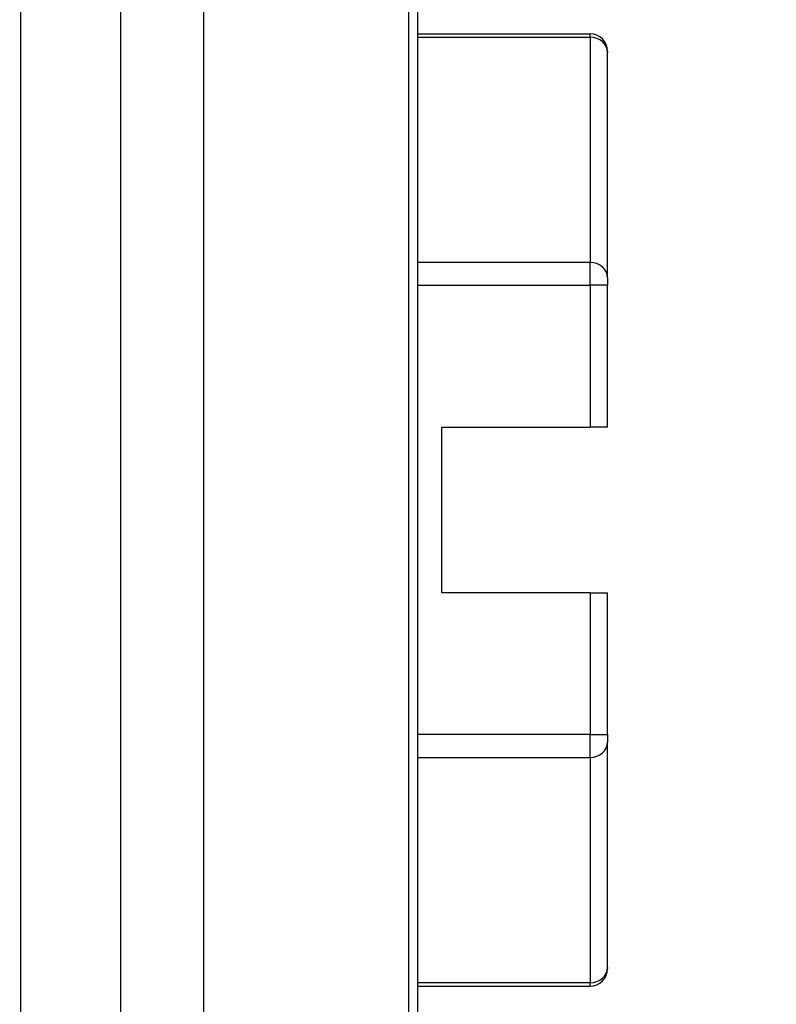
# Model space of a CAD drawing. Header units: inches. Extents: x 0 to 160, y -11 to 104.
# Tile 87 of 121: x 113.886 to 114.379, y 55.221 to 55.864. Entities that reach past the tile are written whole.
import ezdxf

# ---------------------------------------------------------------- set-up
doc = ezdxf.new("R2010")
doc.units = ezdxf.units.IN
doc.header["$LTSCALE"] = 9.614827
doc.header["$MEASUREMENT"] = 0
for name, color, linetype, lineweight in [('Dimensions(ANSI)', 7, 'Continuous', 25), ('Visible Edges(ANSI)', 7, 'Continuous', 25), ('Visible Tangent Edges(ANSI)', 7, 'Continuous', 25)]:
    doc.layers.add(name, color=color, linetype=linetype, lineweight=lineweight)
doc.styles.add('Dimension-ANSI', font='arialbd.ttf')
doc.dimstyles.new('INCH-ANSI', dxfattribs={"dimscale": 9.614827, "dimtxt": 0.12, "dimasz": 0.098425, "dimexe": 0.04, "dimexo": 0.04, "dimgap": 0.031496, "dimtad": 0, "dimtih": 1, "dimtoh": 1, "dimdec": 3, "dimzin": 0, "dimdsep": 46, "dimtxsty": 'Dimension-ANSI', "dimcen": 0.09, "dimdle": 0.312, "dimclrd": 179, "dimclre": 179, "dimclrt": 7, "dimadec": 1, "dimazin": 0, "dimtfac": 1, "dimtdec": 3, "dimtofl": 0, "dimtmove": 0, "dimatfit": 3, "dimfxl": 1, "dimtolj": 1, "dimtzin": 4, "dimlwd": 25, "dimlwe": 25, "dimarcsym": 0})

# ---------------------------------------------------------------- blocks, each defined once
blk = doc.blocks.new('*D20')
at = {"layer": 'Defpoints', "color": 0, "linetype": 'Continuous', "transparency": 16777216}
for p in [(113.69783, 89.07304), (114.8965, 89.07304), (112.74344, 22.01286)]:
    blk.add_point(p, dxfattribs=at)
at = {"layer": 'Dimensions(ANSI)', "color": 179, "linetype": 'Continuous', "lineweight": 25, "true_color": 0x262658, "transparency": 16777216}
blk.add_line((114.08242, 89.07304), (114.8965, 89.07304), dxfattribs=at)
at = {"layer": 'Dimensions(ANSI)', "color": 7, "linetype": 'Continuous', "lineweight": 25, "transparency": 16777216, "insert": (117.62494, 89.07304), "char_height": 1.153779, "attachment_point": 5, "style": 'Dimension-ANSI'}
blk.add_mtext('\\A1;46.375', dxfattribs=at)

msp = doc.modelspace()

# ---------------------------------------------------------------- linework, layer by layer
at = {"layer": 'Visible Edges(ANSI)'}
for p, q in [((114.14512, 56.17108), (114.14512, 54.91482)), ((114.14512, 55.85429), (114.2578, 55.85429)), ((114.26919, 55.8429), (114.26919, 55.84217)), ((114.26919, 55.6952), (114.26919, 55.84217)), ((114.26919, 55.6952), (114.26919, 55.69023)), ((114.26919, 55.59776), (114.26919, 55.69023)), ((114.16102, 55.48959), (114.16102, 55.59776)), ((114.16102, 55.59776), (114.2578, 55.59776)), ((114.26919, 55.59776), (114.2578, 55.59776)), ((114.2578, 55.48959), (114.16102, 55.48959)), ((114.2578, 55.48959), (114.26919, 55.48959)), ((114.26919, 55.39711), (114.26919, 55.48959)), ((114.26919, 55.39711), (114.26919, 55.39215)), ((114.26919, 55.24517), (114.26919, 55.39215)), ((114.26919, 55.24517), (114.26919, 55.24445)), ((114.14512, 55.23306), (114.2578, 55.23306))]:
    msp.add_line(p, q, dxfattribs=at)
for centre, start, end in [((114.2578, 55.8429), 0, 90), ((114.2578, 55.24445), 270, 0)]:
    msp.add_arc(centre, 0.01139, start, end, dxfattribs=at)
at = {"layer": 'Visible Tangent Edges(ANSI)'}
for p, q in [((113.88645, 54.83293), (113.88645, 56.25297)), ((113.95133, 56.25297), (113.95133, 54.83293)), ((114.00589, 54.83293), (114.00589, 56.25297)), ((114.13936, 56.17108), (114.13936, 54.91482)), ((114.2578, 55.8521), (114.2578, 55.85429)), ((114.14512, 55.8521), (114.2578, 55.8521)), ((114.2578, 55.8521), (114.2578, 55.70513)), ((114.2578, 55.70513), (114.14512, 55.70513)), ((114.2578, 55.69023), (114.2578, 55.70513)), ((114.14512, 55.69023), (114.2578, 55.69023)), ((114.26919, 55.69023), (114.2578, 55.69023)), ((114.2578, 55.69023), (114.2578, 55.59776)), ((114.2578, 55.48959), (114.2578, 55.39711)), ((114.2578, 55.39711), (114.14512, 55.39711)), ((114.2578, 55.39711), (114.26919, 55.39711)), ((114.2578, 55.38222), (114.2578, 55.39711)), ((114.14512, 55.38222), (114.2578, 55.38222)), ((114.2578, 55.38222), (114.2578, 55.23525)), ((114.2578, 55.23525), (114.14512, 55.23525)), ((114.2578, 55.23306), (114.2578, 55.23525))]:
    msp.add_line(p, q, dxfattribs=at)
for centre, start_param, end_param in [((114.2578, 55.84217), 0, 1.570796), ((114.2578, 55.6952), 0, 1.570796), ((114.2578, 55.39215), 4.712389, 6.283185), ((114.2578, 55.24517), 4.712389, 6.283185)]:
    msp.add_ellipse(centre, major_axis=(0.01139, 0), ratio=0.871957, start_param=start_param, end_param=end_param, dxfattribs=at)

# ---------------------------------------------------------------- dimensions: what is measured, and where the dimension line sits
at = {"layer": 'Dimensions(ANSI)', "color": 179, "linetype": 'Continuous', "lineweight": 25, "true_color": 0x262658}
dim = msp.add_ordinate_dim(feature_location=(113.69783, 89.07304), offset=(1.19867, 0), dtype=0, origin=(112.74344, 22.01286), dimstyle='INCH-ANSI', override={"dimgap": 0.031496, "dimtad": 0, "dimdec": 3, "dimlfac": 0.691543, "dimtol": 0, "dimlim": 0, "dimtp": 0, "dimtm": 0, "dimtdec": 3}, dxfattribs=at)
dim.commit()
dim.dimension.update_dxf_attribs({"geometry": '*D20', "text_midpoint": (117.62494, 89.07304)})

doc.saveas('drawing.dxf')
